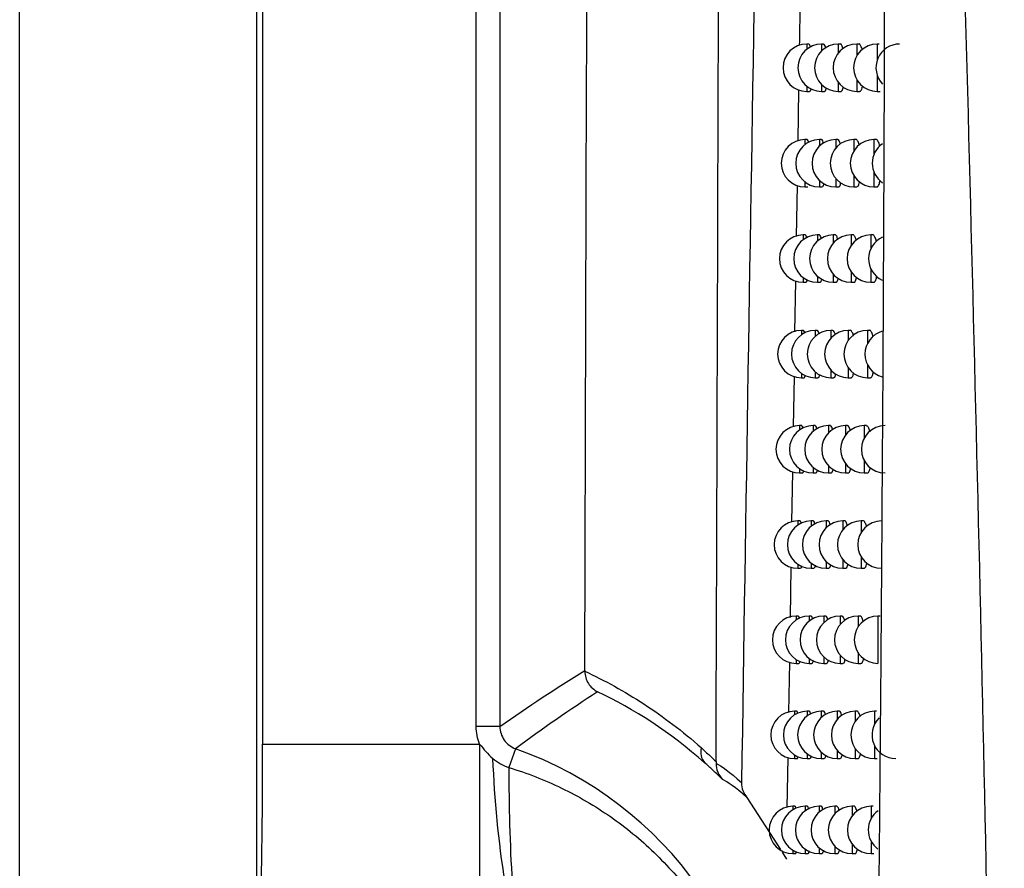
# Model space of a CAD drawing. Header units: millimetres. Extents: x -117 to 444, y -157 to 472.
# Tile 61 of 160: x 155 to 165, y 98 to 107. Entities that reach past the tile are written whole.
import ezdxf

# ---------------------------------------------------------------- set-up
doc = ezdxf.new("R2010")
doc.units = ezdxf.units.MM

msp = doc.modelspace()

# ---------------------------------------------------------------- linework, layer by layer
at = {"color": 7, "linetype": 'Continuous', "lineweight": 25}
for p, q in [((155.022, 80.569), (155.022, 235.569)), ((157.522, 235.569), (157.522, 80.569)), ((157.588, 154.269), (157.588, 99.414)), ((159.843, 99.6), (159.843, 154.082)), ((160.093, 154.082), (160.093, 99.6)), ((163.355, 106.809), (163.333, 106.809)), ((163.333, 106.809), (163.333, 106.754)), ((163.511, 106.809), (163.49, 106.809)), ((163.49, 106.809), (163.49, 106.737)), ((163.687, 106.809), (163.666, 106.809)), ((163.666, 106.809), (163.666, 106.714)), ((163.883, 106.809), (163.862, 106.809)), ((163.862, 106.809), (163.862, 106.685)), ((164.099, 106.809), (164.078, 106.809)), ((164.078, 106.809), (164.078, 106.641)), ((164.078, 106.478), (164.078, 106.309)), ((163.333, 106.364), (163.333, 106.309)), ((163.49, 106.382), (163.49, 106.309)), ((163.666, 106.404), (163.666, 106.309)), ((163.862, 106.434), (163.862, 106.309)), ((163.242, 105.785), (163.25, 106.326)), ((163.333, 106.309), (163.362, 106.309)), ((163.49, 106.309), (163.519, 106.309)), ((163.666, 106.309), (163.695, 106.309)), ((163.862, 106.309), (163.891, 106.309)), ((164.078, 106.309), (164.108, 106.309)), ((163.336, 105.8), (163.314, 105.8)), ((163.314, 105.8), (163.314, 105.748)), ((163.489, 105.8), (163.467, 105.8)), ((163.467, 105.8), (163.467, 105.731)), ((163.661, 105.8), (163.639, 105.8)), ((163.639, 105.8), (163.639, 105.71)), ((163.853, 105.8), (163.831, 105.8)), ((163.831, 105.8), (163.831, 105.683)), ((164.065, 105.8), (164.043, 105.8)), ((164.043, 105.8), (164.043, 105.644)), ((164.043, 105.456), (164.043, 105.3)), ((163.314, 105.353), (163.314, 105.3)), ((163.467, 105.369), (163.467, 105.3)), ((163.639, 105.39), (163.639, 105.3)), ((163.831, 105.417), (163.831, 105.3)), ((163.225, 104.777), (163.234, 105.316)), ((163.314, 105.3), (163.343, 105.3)), ((163.467, 105.3), (163.496, 105.3)), ((163.639, 105.3), (163.669, 105.3)), ((163.831, 105.3), (163.861, 105.3)), ((164.043, 105.3), (164.073, 105.3)), ((163.317, 104.792), (163.295, 104.792)), ((163.295, 104.792), (163.295, 104.742)), ((163.466, 104.792), (163.445, 104.792)), ((163.445, 104.792), (163.445, 104.726)), ((163.635, 104.792), (163.613, 104.792)), ((163.613, 104.792), (163.613, 104.707)), ((163.823, 104.792), (163.801, 104.792)), ((163.801, 104.792), (163.801, 104.681)), ((164.03, 104.792), (164.009, 104.792)), ((164.009, 104.792), (164.009, 104.646)), ((163.801, 104.403), (163.801, 104.292)), ((164.009, 104.438), (164.009, 104.292)), ((163.209, 103.77), (163.218, 104.306)), ((163.295, 104.342), (163.295, 104.292)), ((163.295, 104.292), (163.324, 104.292)), ((163.445, 104.358), (163.445, 104.292)), ((163.445, 104.292), (163.474, 104.292)), ((163.613, 104.377), (163.613, 104.292)), ((163.613, 104.292), (163.643, 104.292)), ((163.801, 104.292), (163.831, 104.292)), ((164.009, 104.292), (164.039, 104.292)), ((163.298, 103.784), (163.276, 103.784)), ((163.276, 103.784), (163.276, 103.737)), ((163.444, 103.784), (163.422, 103.784)), ((163.422, 103.784), (163.422, 103.722)), ((163.609, 103.784), (163.588, 103.784)), ((163.588, 103.784), (163.588, 103.704)), ((163.793, 103.784), (163.772, 103.784)), ((163.772, 103.784), (163.772, 103.68)), ((163.996, 103.784), (163.975, 103.784)), ((163.975, 103.784), (163.975, 103.648)), ((163.422, 103.347), (163.422, 103.284)), ((163.588, 103.365), (163.588, 103.284)), ((163.772, 103.389), (163.772, 103.284)), ((163.975, 103.421), (163.975, 103.284)), ((163.193, 102.764), (163.202, 103.297)), ((163.276, 103.332), (163.276, 103.284)), ((163.276, 103.284), (163.305, 103.284)), ((163.422, 103.284), (163.451, 103.284)), ((163.588, 103.284), (163.617, 103.284)), ((163.772, 103.284), (163.801, 103.284)), ((163.975, 103.284), (164.005, 103.284)), ((163.28, 102.778), (163.258, 102.778)), ((163.258, 102.778), (163.258, 102.733)), ((163.422, 102.778), (163.401, 102.778)), ((163.401, 102.778), (163.401, 102.718)), ((163.584, 102.778), (163.562, 102.778)), ((163.562, 102.778), (163.562, 102.701)), ((163.764, 102.778), (163.742, 102.778)), ((163.742, 102.778), (163.742, 102.679)), ((163.963, 102.778), (163.941, 102.778)), ((163.941, 102.778), (163.941, 102.65)), ((163.258, 102.322), (163.258, 102.278)), ((163.401, 102.337), (163.401, 102.278)), ((163.562, 102.354), (163.562, 102.278)), ((163.742, 102.376), (163.742, 102.278)), ((163.941, 102.406), (163.941, 102.278)), ((163.177, 101.758), (163.185, 102.289)), ((163.258, 102.278), (163.286, 102.278)), ((163.401, 102.278), (163.43, 102.278)), ((163.562, 102.278), (163.591, 102.278)), ((163.742, 102.278), (163.772, 102.278)), ((163.941, 102.278), (163.971, 102.278)), ((163.261, 101.771), (163.239, 101.771)), ((163.239, 101.771), (163.239, 101.729)), ((163.401, 101.771), (163.379, 101.771)), ((163.379, 101.771), (163.379, 101.715)), ((163.558, 101.771), (163.537, 101.771)), ((163.537, 101.771), (163.537, 101.699)), ((163.735, 101.771), (163.713, 101.771)), ((163.713, 101.771), (163.713, 101.678)), ((163.93, 101.771), (163.908, 101.771)), ((163.908, 101.771), (163.908, 101.651)), ((163.908, 101.392), (163.908, 101.271)), ((163.161, 100.753), (163.169, 101.282)), ((163.239, 101.314), (163.239, 101.271)), ((163.239, 101.271), (163.268, 101.271)), ((163.379, 101.328), (163.379, 101.271)), ((163.379, 101.271), (163.408, 101.271)), ((163.537, 101.344), (163.537, 101.271)), ((163.537, 101.271), (163.566, 101.271)), ((163.713, 101.365), (163.713, 101.271)), ((163.713, 101.271), (163.743, 101.271)), ((163.908, 101.271), (163.938, 101.271)), ((163.243, 100.766), (163.221, 100.766)), ((163.221, 100.766), (163.221, 100.725)), ((163.379, 100.766), (163.358, 100.766)), ((163.358, 100.766), (163.358, 100.713)), ((163.534, 100.766), (163.512, 100.766)), ((163.512, 100.766), (163.512, 100.697)), ((163.706, 100.766), (163.685, 100.766)), ((163.685, 100.766), (163.685, 100.677)), ((163.897, 100.766), (163.876, 100.766)), ((163.876, 100.766), (163.876, 100.652)), ((164.107, 100.766), (164.085, 100.766)), ((164.085, 100.766), (164.085, 100.266)), ((163.512, 100.335), (163.512, 100.266)), ((163.685, 100.355), (163.685, 100.266)), ((163.876, 100.38), (163.876, 100.266)), ((163.144, 99.749), (163.153, 100.276)), ((163.221, 100.306), (163.221, 100.266)), ((163.221, 100.266), (163.25, 100.266)), ((163.358, 100.319), (163.358, 100.266)), ((163.358, 100.266), (163.387, 100.266)), ((163.512, 100.266), (163.541, 100.266)), ((163.685, 100.266), (163.714, 100.266)), ((163.876, 100.266), (163.905, 100.266)), ((163.225, 99.761), (163.204, 99.761)), ((163.204, 99.761), (163.204, 99.723)), ((163.358, 99.761), (163.337, 99.761)), ((163.337, 99.761), (163.337, 99.71)), ((163.509, 99.761), (163.487, 99.761)), ((163.487, 99.761), (163.487, 99.695)), ((163.678, 99.761), (163.656, 99.761)), ((163.656, 99.761), (163.656, 99.677)), ((163.865, 99.761), (163.843, 99.761)), ((163.843, 99.761), (163.843, 99.654)), ((164.07, 99.761), (164.049, 99.761)), ((164.049, 99.761), (164.049, 99.623)), ((160.093, 99.6), (159.843, 99.6)), ((157.588, 99.414), (159.879, 99.414)), ((159.879, 99.414), (159.879, 97.959)), ((164.049, 99.4), (164.049, 99.261)), ((160.259, 99.365), (160.188, 99.166)), ((163.204, 99.3), (163.204, 99.261)), ((163.337, 99.312), (163.337, 99.261)), ((163.487, 99.327), (163.487, 99.261)), ((163.656, 99.345), (163.656, 99.261)), ((163.843, 99.368), (163.843, 99.261)), ((163.128, 98.745), (163.137, 99.27)), ((163.204, 99.261), (163.232, 99.261)), ((163.337, 99.261), (163.365, 99.261)), ((163.487, 99.261), (163.517, 99.261)), ((163.656, 99.261), (163.686, 99.261)), ((163.843, 99.261), (163.873, 99.261)), ((164.049, 99.261), (164.078, 99.261)), ((162.702, 98.849), (163.056, 98.299)), ((163.208, 98.757), (163.186, 98.757)), ((163.186, 98.757), (163.186, 98.721)), ((163.337, 98.757), (163.316, 98.757)), ((163.316, 98.757), (163.316, 98.709)), ((163.485, 98.757), (163.463, 98.757)), ((163.463, 98.757), (163.463, 98.695)), ((163.65, 98.757), (163.628, 98.757)), ((163.628, 98.757), (163.628, 98.677)), ((163.833, 98.757), (163.811, 98.757)), ((163.811, 98.757), (163.811, 98.656)), ((164.034, 98.757), (164.013, 98.757)), ((164.013, 98.757), (164.013, 98.627)), ((163.811, 98.359), (163.811, 98.257)), ((164.013, 98.387), (164.013, 98.257)), ((163.072, 98.273), (163.119, 98.199)), ((163.186, 98.294), (163.186, 98.257)), ((163.186, 98.257), (163.214, 98.257)), ((163.316, 98.305), (163.316, 98.257)), ((163.316, 98.257), (163.345, 98.257)), ((163.463, 98.32), (163.463, 98.257)), ((163.463, 98.257), (163.492, 98.257)), ((163.628, 98.337), (163.628, 98.257)), ((163.628, 98.257), (163.658, 98.257)), ((163.811, 98.257), (163.841, 98.257)), ((164.013, 98.257), (164.042, 98.257))]:
    msp.add_line(p, q, dxfattribs=at)
for centre, radius, start, end in [((163.333, 106.559), 0.25, 90, 270), ((163.49, 106.559), 0.25, 90, 270), ((163.666, 106.559), 0.25, 90, 270), ((163.862, 106.559), 0.25, 90, 270), ((164.078, 106.559), 0.25, 90, 270), ((164.314, 106.559), 0.25, 90, 223.5), ((163.314, 105.55), 0.25, 90, 270), ((163.467, 105.55), 0.25, 90, 270), ((163.639, 105.55), 0.25, 90, 270), ((163.831, 105.55), 0.25, 90, 270), ((164.043, 105.55), 0.25, 90, 270), ((164.275, 105.55), 0.25, 124.848, 235.2787), ((163.295, 104.542), 0.25, 90, 270), ((163.445, 104.542), 0.25, 90, 270), ((163.613, 104.542), 0.25, 90, 270), ((163.801, 104.542), 0.25, 90, 270), ((164.009, 104.542), 0.25, 90, 270), ((164.236, 104.542), 0.25, 114.5752, 244.7456), ((163.276, 103.534), 0.25, 90, 270), ((163.422, 103.534), 0.25, 90, 270), ((163.588, 103.534), 0.25, 90, 270), ((163.772, 103.534), 0.25, 90, 270), ((163.975, 103.534), 0.25, 90, 270), ((164.198, 103.534), 0.25, 105.9411, 254.0939), ((163.258, 102.528), 0.25, 90, 270), ((163.401, 102.528), 0.25, 90, 270), ((163.562, 102.528), 0.25, 90, 270), ((163.742, 102.528), 0.25, 90, 270), ((163.941, 102.528), 0.25, 90, 270), ((164.16, 102.528), 0.25, 90, 270), ((163.239, 101.521), 0.25, 90, 270), ((163.379, 101.521), 0.25, 90, 270), ((163.537, 101.521), 0.25, 90, 270), ((163.713, 101.521), 0.25, 90, 270), ((163.908, 101.521), 0.25, 90, 270), ((164.122, 101.521), 0.25, 90, 270), ((163.221, 100.516), 0.25, 90, 270), ((163.358, 100.516), 0.25, 90, 270), ((163.512, 100.516), 0.25, 90, 270), ((163.685, 100.516), 0.25, 90, 270), ((163.876, 100.516), 0.25, 90, 270), ((164.085, 100.516), 0.25, 90, 270), ((163.204, 99.511), 0.25, 90, 270), ((163.337, 99.511), 0.25, 90, 270), ((163.487, 99.511), 0.25, 90, 270), ((163.656, 99.511), 0.25, 90, 270), ((163.843, 99.511), 0.25, 90, 270), ((164.049, 99.511), 0.25, 90, 270), ((164.272, 99.511), 0.25, 134.0559, 270), ((158.919, 95.591), 4.004, 289.5453, 70.4547), ((162.377, 99.327), 0.164, 162.978, 222.3), ((171.368, 99.703), 11.36, 182.2202, 188.8384), ((178.922, 99.092), 18.734, 179.7739, 183.474), ((163.186, 98.507), 0.25, 90, 270), ((163.316, 98.507), 0.25, 90, 270), ((163.463, 98.507), 0.25, 90, 270), ((163.628, 98.507), 0.25, 90, 270), ((163.811, 98.507), 0.25, 90, 270), ((164.013, 98.507), 0.25, 90, 270), ((164.232, 98.507), 0.25, 125.5356, 233.6975)]:
    msp.add_arc(centre, radius, start, end, dxfattribs=at)
msp.add_ellipse((157.557, 99.414), major_axis=(0, 1.75), ratio=0.017455, start_param=3.730624, end_param=4.712389, dxfattribs=at)
for points in [[(160.989, 100.19), (161.045, 117.798), (161.088, 135.552), (161.117, 153.381)], [(162.938, 116.457), (162.832, 110.61), (162.732, 104.793), (162.645, 99.007)], [(160.093, 99.6), (160.391, 99.811), (160.69, 100.006), (160.989, 100.19)], [(160.989, 100.19), (160.989, 100.188), (160.989, 100.186), (160.989, 100.184)], [(161.125, 99.966), (160.834, 99.778), (160.545, 99.58), (160.259, 99.365)], [(162.255, 99.216), (161.889, 99.541), (161.509, 99.783), (161.125, 99.966)], [(159.879, 99.414), (159.855, 99.473), (159.843, 99.536), (159.843, 99.6)], [(159.879, 99.414), (159.922, 99.361), (159.964, 99.308), (160.017, 99.263)], [(160.017, 99.263), (160.068, 99.22), (160.125, 99.187), (160.188, 99.166)], [(162.375, 99.23), (162.375, 99.224), (162.375, 99.218), (162.375, 99.212)], [(162.375, 99.212), (162.429, 99.185), (162.518, 99.123), (162.645, 99.007)], [(162.375, 99.212), (162.375, 99.147), (162.4, 99.085), (162.443, 99.041)], [(162.702, 98.849), (162.58, 98.96), (162.494, 99.017), (162.443, 99.041)], [(162.645, 99.007), (162.644, 98.949), (162.664, 98.893), (162.702, 98.849)]]:
    msp.add_open_spline(points, degree=3, dxfattribs=at)
for points, knots in [([(162.375, 99.23), (162.381, 100.809), (162.401, 106.885), (162.419, 112.985), (162.433, 117.501)], [0, 0, 0, 0, 0.259765, 1, 1, 1, 1]), ([(164.158, 116.098), (164.159, 115.583), (164.161, 114.531), (164.161, 112.918), (164.161, 111.234), (164.159, 109.481), (164.154, 107.659), (164.148, 105.77), (164.139, 103.816), (164.125, 101.644), (164.107, 99.224), (164.081, 96.527), (164.048, 93.675), (164.008, 90.673), (163.976, 88.623), (163.959, 87.573)], [0, 0, 0, 0, 0.0539585, 0.1104263, 0.1693731, 0.2307655, 0.294567, 0.3607381, 0.4292363, 0.500016, 0.5890884, 0.6837429, 0.7838656, 0.8893304, 1, 1, 1, 1]), ([(164.758, 115.904), (164.908, 110.789), (165.056, 105.675), (165.288, 95.448), (165.373, 90.336), (165.419, 85.227)], [0, 0, 0, 0, 0.5, 0.5, 1, 1, 1, 1]), ([(163.258, 106.793), (163.26, 106.929), (163.263, 107.11), (163.266, 107.292), (163.267, 107.337)], [0, 0, 0, 0, 0.752997, 1, 1, 1, 1]), ([(163.372, 106.778), (163.37, 106.785), (163.365, 106.806), (163.359, 106.808), (163.355, 106.809)], [0, 0, 0, 0, 0.2963017, 1, 1, 1, 1]), ([(163.534, 106.767), (163.531, 106.778), (163.524, 106.804), (163.516, 106.807), (163.511, 106.809)], [0, 0, 0, 0, 0.4050224, 1, 1, 1, 1]), ([(163.717, 106.757), (163.712, 106.771), (163.703, 106.799), (163.692, 106.814), (163.687, 106.809), (163.687, 106.809)], [0, 0, 0, 0, 0.479667, 0.999465, 1, 1, 1, 1]), ([(163.919, 106.746), (163.918, 106.748), (163.913, 106.773), (163.901, 106.796), (163.889, 106.814), (163.883, 106.809), (163.883, 106.809)], [0, 0, 0, 0, 0.060177, 0.523531, 0.995861, 1, 1, 1, 1]), ([(163.891, 106.312), (163.893, 106.312), (163.901, 106.308), (163.912, 106.325), (163.919, 106.353), (163.922, 106.364)], [0, 0, 0, 0, 0.158749, 0.685833, 1, 1, 1, 1]), ([(163.362, 106.312), (163.363, 106.312), (163.369, 106.308), (163.375, 106.319), (163.379, 106.339), (163.379, 106.341)], [0, 0, 0, 0, 0.222495, 0.911702, 1, 1, 1, 1]), ([(163.519, 106.312), (163.52, 106.312), (163.526, 106.308), (163.534, 106.321), (163.539, 106.344), (163.54, 106.349)], [0, 0, 0, 0, 0.197465, 0.821152, 1, 1, 1, 1]), ([(163.695, 106.312), (163.697, 106.312), (163.704, 106.308), (163.713, 106.323), (163.719, 106.349), (163.721, 106.356)], [0, 0, 0, 0, 0.176641, 0.7475349, 1, 1, 1, 1]), ([(163.352, 105.771), (163.351, 105.777), (163.345, 105.797), (163.34, 105.799), (163.336, 105.8)], [0, 0, 0, 0, 0.271718, 1, 1, 1, 1]), ([(163.51, 105.76), (163.508, 105.77), (163.501, 105.795), (163.493, 105.798), (163.489, 105.8)], [0, 0, 0, 0, 0.387615, 1, 1, 1, 1]), ([(163.689, 105.75), (163.685, 105.764), (163.676, 105.793), (163.666, 105.798), (163.661, 105.8)], [0, 0, 0, 0, 0.466554, 1, 1, 1, 1]), ([(163.887, 105.739), (163.887, 105.741), (163.882, 105.764), (163.87, 105.787), (163.859, 105.805), (163.853, 105.8), (163.853, 105.8)], [0, 0, 0, 0, 0.043748, 0.515802, 0.996631, 1, 1, 1, 1]), ([(164.104, 105.728), (164.103, 105.734), (164.098, 105.761), (164.084, 105.787), (164.071, 105.805), (164.065, 105.8), (164.065, 105.8)], [0, 0, 0, 0, 0.114027, 0.548725, 0.993163, 1, 1, 1, 1]), ([(163.496, 105.303), (163.498, 105.303), (163.504, 105.299), (163.511, 105.312), (163.515, 105.334), (163.516, 105.338)], [0, 0, 0, 0, 0.201899, 0.837058, 1, 1, 1, 1]), ([(163.669, 105.303), (163.67, 105.303), (163.677, 105.299), (163.686, 105.314), (163.692, 105.339), (163.693, 105.346)], [0, 0, 0, 0, 0.180618, 0.761462, 1, 1, 1, 1]), ([(163.861, 105.303), (163.863, 105.303), (163.87, 105.299), (163.881, 105.316), (163.888, 105.343), (163.89, 105.353)], [0, 0, 0, 0, 0.162506, 0.698743, 1, 1, 1, 1]), ([(164.073, 105.303), (164.075, 105.303), (164.083, 105.299), (164.096, 105.319), (164.105, 105.352), (164.109, 105.367)], [0, 0, 0, 0, 0.138772, 0.610635, 1, 1, 1, 1]), ([(163.332, 104.765), (163.331, 104.77), (163.326, 104.789), (163.321, 104.791), (163.317, 104.792)], [0, 0, 0, 0, 0.245297, 1, 1, 1, 1]), ([(163.487, 104.754), (163.485, 104.763), (163.478, 104.787), (163.471, 104.79), (163.466, 104.792)], [0, 0, 0, 0, 0.369094, 1, 1, 1, 1]), ([(163.662, 104.744), (163.658, 104.757), (163.649, 104.786), (163.64, 104.79), (163.635, 104.792)], [0, 0, 0, 0, 0.452696, 1, 1, 1, 1]), ([(163.856, 104.733), (163.855, 104.734), (163.851, 104.757), (163.84, 104.778), (163.828, 104.797), (163.823, 104.792), (163.823, 104.792)], [0, 0, 0, 0, 0.026779, 0.507801, 0.997399, 1, 1, 1, 1]), ([(164.069, 104.722), (164.068, 104.727), (164.062, 104.753), (164.049, 104.779), (164.037, 104.797), (164.03, 104.792), (164.03, 104.792)], [0, 0, 0, 0, 0.099198, 0.541811, 0.99395, 1, 1, 1, 1]), ([(163.324, 104.295), (163.325, 104.294), (163.33, 104.291), (163.336, 104.302), (163.339, 104.319), (163.339, 104.321)], [0, 0, 0, 0, 0.232756, 0.949353, 1, 1, 1, 1]), ([(163.474, 104.295), (163.475, 104.294), (163.481, 104.291), (163.488, 104.303), (163.492, 104.324), (163.493, 104.328)], [0, 0, 0, 0, 0.206448, 0.853444, 1, 1, 1, 1]), ([(163.643, 104.295), (163.644, 104.294), (163.651, 104.291), (163.66, 104.305), (163.665, 104.329), (163.666, 104.336)], [0, 0, 0, 0, 0.184687, 0.775781, 1, 1, 1, 1]), ([(163.831, 104.295), (163.833, 104.294), (163.84, 104.291), (163.85, 104.307), (163.857, 104.334), (163.859, 104.343)], [0, 0, 0, 0, 0.166216, 0.711461, 1, 1, 1, 1]), ([(164.039, 104.295), (164.041, 104.294), (164.049, 104.291), (164.061, 104.31), (164.07, 104.341), (164.073, 104.355)], [0, 0, 0, 0, 0.14416, 0.630807, 1, 1, 1, 1]), ([(163.313, 103.759), (163.312, 103.763), (163.307, 103.782), (163.302, 103.783), (163.298, 103.784)], [0, 0, 0, 0, 0.230992, 1, 1, 1, 1]), ([(163.464, 103.749), (163.462, 103.757), (163.455, 103.78), (163.449, 103.783), (163.444, 103.784)], [0, 0, 0, 0, 0.3493559, 1, 1, 1, 1]), ([(163.635, 103.738), (163.631, 103.75), (163.623, 103.778), (163.614, 103.782), (163.609, 103.784)], [0, 0, 0, 0, 0.438034, 1, 1, 1, 1]), ([(163.825, 103.728), (163.825, 103.728), (163.821, 103.75), (163.81, 103.771), (163.798, 103.789), (163.793, 103.784), (163.793, 103.784)], [0, 0, 0, 0, 0.0092477, 0.4995163, 0.9981663, 1, 1, 1, 1]), ([(164.034, 103.717), (164.033, 103.721), (164.028, 103.747), (164.015, 103.771), (164.002, 103.789), (163.996, 103.784), (163.996, 103.784)], [0, 0, 0, 0, 0.083901, 0.534661, 0.994734, 1, 1, 1, 1]), ([(164.005, 103.288), (164.007, 103.287), (164.014, 103.283), (164.027, 103.301), (164.034, 103.332), (164.037, 103.344)], [0, 0, 0, 0, 0.149862, 0.652261, 1, 1, 1, 1]), ([(163.305, 103.288), (163.306, 103.287), (163.311, 103.284), (163.317, 103.294), (163.32, 103.311), (163.32, 103.312)], [0, 0, 0, 0, 0.238113, 0.969108, 1, 1, 1, 1]), ([(163.451, 103.288), (163.453, 103.287), (163.459, 103.283), (163.466, 103.295), (163.47, 103.316), (163.47, 103.319)], [0, 0, 0, 0, 0.211117, 0.87033, 1, 1, 1, 1]), ([(163.617, 103.288), (163.618, 103.287), (163.625, 103.283), (163.633, 103.297), (163.638, 103.321), (163.64, 103.327)], [0, 0, 0, 0, 0.188851, 0.790508, 1, 1, 1, 1]), ([(163.801, 103.288), (163.803, 103.287), (163.81, 103.283), (163.82, 103.299), (163.826, 103.325), (163.828, 103.334)], [0, 0, 0, 0, 0.170003, 0.724517, 1, 1, 1, 1]), ([(163.294, 102.752), (163.293, 102.756), (163.288, 102.775), (163.283, 102.776), (163.28, 102.777)], [0, 0, 0, 0, 0.220269, 1, 1, 1, 1]), ([(163.441, 102.744), (163.439, 102.751), (163.433, 102.773), (163.427, 102.776), (163.422, 102.777)], [0, 0, 0, 0, 0.328285, 1, 1, 1, 1]), ([(163.608, 102.733), (163.605, 102.745), (163.597, 102.772), (163.588, 102.775), (163.584, 102.777)], [0, 0, 0, 0, 0.422501, 1, 1, 1, 1]), ([(163.794, 102.723), (163.79, 102.738), (163.78, 102.767), (163.769, 102.782), (163.764, 102.778), (163.764, 102.778)], [0, 0, 0, 0, 0.4892222, 0.9989293, 1, 1, 1, 1]), ([(163.963, 102.775), (163.965, 102.775), (163.972, 102.779), (163.985, 102.76), (163.994, 102.727), (163.999, 102.713)], [0, 0, 0, 0, 0.130891, 0.604889, 1, 1, 1, 1]), ([(163.43, 102.281), (163.431, 102.28), (163.437, 102.277), (163.443, 102.288), (163.447, 102.308), (163.448, 102.311)], [0, 0, 0, 0, 0.215911, 0.887738, 1, 1, 1, 1]), ([(163.591, 102.281), (163.593, 102.28), (163.599, 102.276), (163.607, 102.29), (163.612, 102.313), (163.613, 102.318)], [0, 0, 0, 0, 0.193114, 0.80566, 1, 1, 1, 1]), ([(163.772, 102.281), (163.774, 102.28), (163.781, 102.276), (163.79, 102.292), (163.796, 102.318), (163.798, 102.326)], [0, 0, 0, 0, 0.17387, 0.737927, 1, 1, 1, 1]), ([(164.003, 102.333), (163.999, 102.318), (163.989, 102.289), (163.977, 102.273), (163.971, 102.278), (163.971, 102.278)], [0, 0, 0, 0, 0.482302, 0.983554, 1, 1, 1, 1]), ([(163.286, 102.281), (163.288, 102.28), (163.293, 102.277), (163.298, 102.286), (163.301, 102.303), (163.301, 102.303)], [0, 0, 0, 0, 0.243632, 0.98952, 1, 1, 1, 1]), ([(163.275, 101.747), (163.274, 101.751), (163.27, 101.769), (163.265, 101.77), (163.261, 101.771)], [0, 0, 0, 0, 0.209268, 1, 1, 1, 1]), ([(163.418, 101.74), (163.417, 101.746), (163.411, 101.768), (163.405, 101.77), (163.401, 101.771)], [0, 0, 0, 0, 0.305751, 1, 1, 1, 1]), ([(163.581, 101.729), (163.579, 101.74), (163.571, 101.766), (163.563, 101.769), (163.558, 101.771)], [0, 0, 0, 0, 0.406024, 1, 1, 1, 1]), ([(163.764, 101.719), (163.76, 101.733), (163.75, 101.761), (163.74, 101.776), (163.735, 101.771), (163.735, 101.771)], [0, 0, 0, 0, 0.476538, 0.999696, 1, 1, 1, 1]), ([(163.964, 101.709), (163.964, 101.711), (163.959, 101.735), (163.947, 101.758), (163.935, 101.776), (163.93, 101.771), (163.93, 101.771)], [0, 0, 0, 0, 0.051826, 0.519609, 0.996293, 1, 1, 1, 1]), ([(163.268, 101.275), (163.269, 101.274), (163.274, 101.27), (163.278, 101.285), (163.282, 101.296)], [0, 0, 0, 0, 0.251628, 1, 1, 1, 1]), ([(163.408, 101.275), (163.409, 101.274), (163.415, 101.27), (163.421, 101.282), (163.425, 101.301), (163.425, 101.303)], [0, 0, 0, 0, 0.220836, 0.905689, 1, 1, 1, 1]), ([(163.566, 101.275), (163.568, 101.274), (163.574, 101.27), (163.582, 101.283), (163.586, 101.306), (163.587, 101.311)], [0, 0, 0, 0, 0.197482, 0.821253, 1, 1, 1, 1]), ([(163.743, 101.274), (163.744, 101.274), (163.751, 101.27), (163.761, 101.285), (163.766, 101.31), (163.768, 101.318)], [0, 0, 0, 0, 0.177821, 0.751703, 1, 1, 1, 1]), ([(163.938, 101.274), (163.94, 101.274), (163.947, 101.27), (163.958, 101.287), (163.965, 101.315), (163.968, 101.325)], [0, 0, 0, 0, 0.160889, 0.693287, 1, 1, 1, 1]), ([(163.256, 100.742), (163.256, 100.746), (163.251, 100.763), (163.247, 100.765), (163.243, 100.766)], [0, 0, 0, 0, 0.197981, 1, 1, 1, 1]), ([(163.396, 100.736), (163.394, 100.742), (163.389, 100.762), (163.383, 100.764), (163.379, 100.766)], [0, 0, 0, 0, 0.281602, 1, 1, 1, 1]), ([(163.555, 100.726), (163.553, 100.736), (163.546, 100.761), (163.538, 100.764), (163.534, 100.766)], [0, 0, 0, 0, 0.388522, 1, 1, 1, 1]), ([(163.734, 100.716), (163.73, 100.73), (163.721, 100.759), (163.711, 100.764), (163.706, 100.766)], [0, 0, 0, 0, 0.463146, 1, 1, 1, 1]), ([(163.93, 100.706), (163.93, 100.707), (163.926, 100.73), (163.914, 100.752), (163.903, 100.771), (163.897, 100.766), (163.897, 100.766)], [0, 0, 0, 0, 0.035008, 0.511689, 0.997069, 1, 1, 1, 1]), ([(163.25, 100.269), (163.251, 100.268), (163.256, 100.265), (163.26, 100.279), (163.263, 100.289)], [0, 0, 0, 0, 0.262574, 1, 1, 1, 1]), ([(163.387, 100.269), (163.388, 100.268), (163.393, 100.265), (163.399, 100.276), (163.403, 100.295), (163.403, 100.296)], [0, 0, 0, 0, 0.225898, 0.924208, 1, 1, 1, 1]), ([(163.541, 100.269), (163.543, 100.268), (163.549, 100.265), (163.556, 100.278), (163.561, 100.299), (163.562, 100.304)], [0, 0, 0, 0, 0.201958, 0.837305, 1, 1, 1, 1]), ([(163.714, 100.269), (163.716, 100.268), (163.723, 100.265), (163.731, 100.279), (163.737, 100.304), (163.738, 100.311)], [0, 0, 0, 0, 0.181859, 0.765859, 1, 1, 1, 1]), ([(163.905, 100.269), (163.907, 100.268), (163.915, 100.265), (163.925, 100.281), (163.932, 100.308), (163.934, 100.318)], [0, 0, 0, 0, 0.164596, 0.70595, 1, 1, 1, 1]), ([(160.989, 100.184), (161.199, 100.086), (161.407, 99.972), (161.819, 99.704), (162.021, 99.551), (162.22, 99.375)], [0, 0, 0, 0, 0.5, 0.5, 1, 1, 1, 1]), ([(160.989, 100.184), (160.99, 100.137), (161.004, 100.093), (161.051, 100.017), (161.086, 99.986), (161.125, 99.966)], [0, 0, 0, 0, 0.5, 0.5, 1, 1, 1, 1]), ([(163.238, 99.738), (163.237, 99.742), (163.233, 99.759), (163.229, 99.76), (163.225, 99.761)], [0, 0, 0, 0, 0.186401, 1, 1, 1, 1]), ([(163.374, 99.733), (163.373, 99.738), (163.368, 99.758), (163.362, 99.76), (163.358, 99.761)], [0, 0, 0, 0, 0.25567, 1, 1, 1, 1]), ([(163.53, 99.723), (163.527, 99.732), (163.521, 99.756), (163.514, 99.759), (163.509, 99.761)], [0, 0, 0, 0, 0.369903, 1, 1, 1, 1]), ([(163.704, 99.713), (163.7, 99.726), (163.692, 99.755), (163.683, 99.759), (163.678, 99.761)], [0, 0, 0, 0, 0.44899, 1, 1, 1, 1]), ([(163.897, 99.704), (163.897, 99.704), (163.893, 99.726), (163.881, 99.747), (163.87, 99.766), (163.865, 99.761), (163.865, 99.761)], [0, 0, 0, 0, 0.01764, 0.503492, 0.997843, 1, 1, 1, 1]), ([(160.093, 99.6), (160.093, 99.549), (160.109, 99.498), (160.168, 99.415), (160.21, 99.382), (160.259, 99.365)], [0, 0, 0, 0, 0.5, 0.5, 1, 1, 1, 1]), ([(162.22, 99.375), (162.25, 99.348), (162.28, 99.32), (162.31, 99.292), (162.332, 99.272), (162.354, 99.251), (162.375, 99.23)], [0, 0, 0, 0, 0.0003377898, 0.0003377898, 0.0003377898, 0.0005829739, 0.0005829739, 0.0005829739, 0.0005829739]), ([(163.365, 99.264), (163.367, 99.264), (163.372, 99.26), (163.378, 99.271), (163.381, 99.289), (163.381, 99.29)], [0, 0, 0, 0, 0.231104, 0.943319, 1, 1, 1, 1]), ([(163.517, 99.264), (163.518, 99.263), (163.524, 99.26), (163.531, 99.273), (163.535, 99.294), (163.536, 99.297)], [0, 0, 0, 0, 0.206548, 0.853836, 1, 1, 1, 1]), ([(163.686, 99.264), (163.687, 99.263), (163.694, 99.26), (163.703, 99.274), (163.708, 99.298), (163.709, 99.305)], [0, 0, 0, 0, 0.185989, 0.78041, 1, 1, 1, 1]), ([(163.873, 99.264), (163.875, 99.263), (163.882, 99.26), (163.892, 99.276), (163.899, 99.303), (163.901, 99.312)], [0, 0, 0, 0, 0.168376, 0.718946, 1, 1, 1, 1]), ([(162.443, 99.041), (162.409, 99.074), (162.376, 99.106), (162.342, 99.138), (162.313, 99.165), (162.284, 99.191), (162.255, 99.216)], [0, 0, 0, 0, 0.0003918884, 0.0003918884, 0.0003918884, 0.000721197, 0.000721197, 0.000721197, 0.000721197]), ([(163.232, 99.264), (163.233, 99.263), (163.237, 99.26), (163.241, 99.273), (163.244, 99.283)], [0, 0, 0, 0, 0.274386, 1, 1, 1, 1]), ([(160.188, 99.166), (160.38, 99.108), (160.565, 99.036), (160.924, 98.862), (161.097, 98.761), (161.424, 98.534), (161.577, 98.408), (161.865, 98.13), (161.998, 97.98), (162.236, 97.663), (162.343, 97.493), (162.528, 97.139), (162.606, 96.956), (162.732, 96.578), (162.78, 96.383), (162.843, 95.99), (162.859, 95.791), (162.859, 95.391), (162.843, 95.192), (162.779, 94.798), (162.731, 94.603), (162.606, 94.225), (162.528, 94.042), (162.342, 93.688), (162.236, 93.519), (161.997, 93.202), (161.864, 93.051), (161.577, 92.774), (161.423, 92.649), (161.098, 92.422), (160.924, 92.32), (160.565, 92.147), (160.38, 92.075), (160.188, 92.017)], [0, 0, 0, 0, 0.0625, 0.0625, 0.125, 0.125, 0.1875, 0.1875, 0.25, 0.25, 0.3125, 0.3125, 0.375, 0.375, 0.4375, 0.4375, 0.5, 0.5, 0.5625, 0.5625, 0.625, 0.625, 0.6875, 0.6875, 0.75, 0.75, 0.8125, 0.8125, 0.875, 0.875, 0.9375, 0.9375, 1, 1, 1, 1]), ([(163.22, 98.735), (163.219, 98.738), (163.215, 98.755), (163.211, 98.756), (163.208, 98.757)], [0, 0, 0, 0, 0.17452, 1, 1, 1, 1]), ([(163.352, 98.731), (163.351, 98.735), (163.347, 98.754), (163.341, 98.756), (163.337, 98.757)], [0, 0, 0, 0, 0.2349381, 1, 1, 1, 1]), ([(163.504, 98.721), (163.502, 98.729), (163.496, 98.753), (163.489, 98.755), (163.485, 98.757)], [0, 0, 0, 0, 0.350063, 1, 1, 1, 1]), ([(163.675, 98.712), (163.672, 98.723), (163.664, 98.751), (163.655, 98.755), (163.65, 98.757)], [0, 0, 0, 0, 0.434009, 1, 1, 1, 1]), ([(163.864, 98.702), (163.859, 98.717), (163.85, 98.747), (163.838, 98.762), (163.833, 98.757), (163.833, 98.757)], [0, 0, 0, 0, 0.494948, 0.998615, 1, 1, 1, 1]), ([(163.214, 98.26), (163.215, 98.259), (163.219, 98.256), (163.223, 98.269), (163.226, 98.278)], [0, 0, 0, 0, 0.2871742, 1, 1, 1, 1]), ([(163.345, 98.26), (163.346, 98.26), (163.351, 98.256), (163.357, 98.266), (163.36, 98.284), (163.36, 98.285)], [0, 0, 0, 0, 0.236461, 0.963049, 1, 1, 1, 1]), ([(163.492, 98.26), (163.494, 98.259), (163.5, 98.256), (163.506, 98.268), (163.51, 98.289), (163.511, 98.292)], [0, 0, 0, 0, 0.211257, 0.870866, 1, 1, 1, 1]), ([(163.658, 98.26), (163.659, 98.259), (163.666, 98.256), (163.674, 98.27), (163.679, 98.293), (163.68, 98.299)], [0, 0, 0, 0, 0.190214, 0.795372, 1, 1, 1, 1]), ([(163.841, 98.26), (163.843, 98.259), (163.85, 98.256), (163.86, 98.271), (163.866, 98.298), (163.868, 98.306)], [0, 0, 0, 0, 0.172235, 0.732286, 1, 1, 1, 1])]:
    msp.add_open_spline(points, degree=3, knots=knots, dxfattribs=at)

doc.saveas('drawing.dxf')
